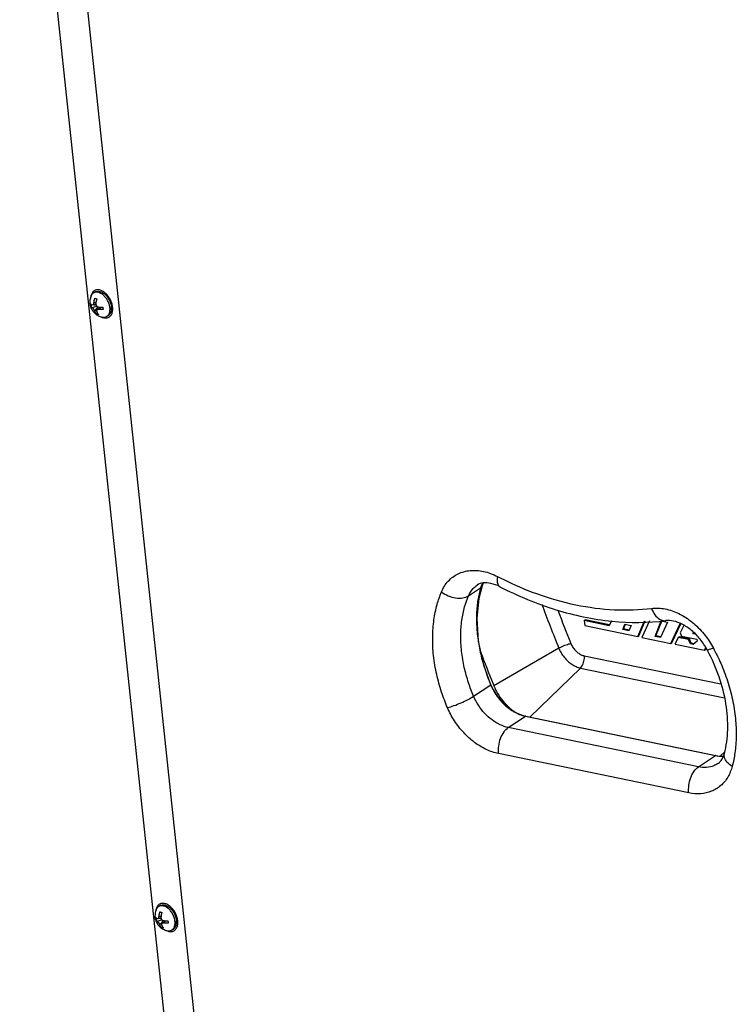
# Paper-space layout 'Layout1' of a CAD drawing. Header units: inches. Extents: x 29 to 351, y 58 to 234.
# Tile 33 of 104: x 82.47 to 90.87, y 78.32 to 89.85. Entities that reach past the tile are written whole.
import ezdxf

# ---------------------------------------------------------------- set-up
doc = ezdxf.new("R2010")
doc.units = ezdxf.units.IN
doc.header["$LTSCALE"] = 1.1
doc.header["$MEASUREMENT"] = 0
doc.layers.get('0').update_dxf_attribs({"linetype": 'CONTINUOUS'})
doc.layers.add('02___PRT_ALL_AXES', color=7, linetype='CONTINUOUS')
doc.layers.add('7_ALL_FEATURES', color=7, linetype='CONTINUOUS')

psp = doc.layouts.get("Layout1")

# ---------------------------------------------------------------- linework, layer by layer
at = {"color": 7, "linetype": 'Continuous'}
for p, q in [((83.356, 86.682), (83.349, 86.678)), ((87.73, 83.101), (87.872, 83.195)), ((87.854, 83.073), (87.893, 83.224)), ((87.893, 83.224), (87.906, 83.252)), ((87.893, 83.224), (87.893, 83.224)), ((89.086, 82.813), (89.097, 82.821)), ((89.384, 82.761), (89.097, 82.821)), ((89.38, 82.752), (89.086, 82.813)), ((89.086, 82.813), (89.092, 82.754)), ((89.092, 82.754), (89.717, 82.625)), ((89.405, 82.807), (89.38, 82.752)), ((89.538, 82.706), (89.561, 82.771)), ((89.538, 82.706), (89.549, 82.714)), ((89.609, 82.691), (89.538, 82.706)), ((89.549, 82.714), (89.569, 82.768)), ((89.613, 82.7), (89.549, 82.714)), ((89.561, 82.771), (89.637, 82.755)), ((89.637, 82.755), (89.609, 82.691)), ((89.717, 82.625), (89.795, 82.809)), ((89.728, 82.633), (89.803, 82.809)), ((89.85, 82.809), (89.763, 82.615)), ((89.917, 82.626), (89.989, 82.807)), ((89.928, 82.633), (89.997, 82.804)), ((90.063, 82.792), (89.981, 82.612)), ((89.989, 82.807), (90.063, 82.792)), ((90.103, 82.545), (90.213, 82.776)), ((90.114, 82.553), (90.22, 82.774)), ((90.255, 82.755), (90.21, 82.667)), ((89.717, 82.625), (89.728, 82.633)), ((89.763, 82.615), (90.103, 82.545)), ((89.917, 82.626), (89.928, 82.633)), ((89.981, 82.612), (89.917, 82.626)), ((89.985, 82.621), (89.928, 82.633)), ((90.187, 82.614), (90.151, 82.541)), ((90.187, 82.614), (90.198, 82.622)), ((90.308, 82.589), (90.187, 82.614)), ((90.319, 82.597), (90.198, 82.622)), ((90.21, 82.667), (90.226, 82.631)), ((90.226, 82.631), (90.407, 82.594)), ((90.308, 82.589), (90.319, 82.597)), ((90.331, 82.538), (90.308, 82.589)), ((90.342, 82.546), (90.319, 82.597)), ((90.356, 82.66), (90.366, 82.674)), ((90.356, 82.66), (90.367, 82.667)), ((90.386, 82.653), (90.356, 82.66)), ((90.367, 82.667), (90.369, 82.671)), ((90.374, 82.666), (90.367, 82.667)), ((90.407, 82.594), (90.409, 82.57)), ((88.789, 82.489), (88.028, 82.048)), ((90.103, 82.545), (90.114, 82.553)), ((90.151, 82.541), (90.152, 82.535)), ((90.152, 82.535), (90.496, 82.464)), ((90.331, 82.538), (90.342, 82.546)), ((90.363, 82.532), (90.331, 82.538)), ((90.373, 82.54), (90.342, 82.546)), ((90.409, 82.57), (90.363, 82.532)), ((90.496, 82.464), (90.514, 82.491)), ((90.496, 82.464), (90.508, 82.472)), ((90.508, 82.472), (90.517, 82.486)), ((90.59, 82.509), (90.6, 82.49)), ((89.088, 82.399), (90.689, 82.069)), ((90.533, 82.46), (90.529, 82.469)), ((89.043, 82.256), (88.448, 81.682)), ((89.043, 82.256), (90.729, 81.908)), ((87.79, 81.925), (87.991, 82.058)), ((88.019, 82.069), (88.028, 82.048)), ((88.197, 81.559), (88.398, 81.691)), ((88.4, 81.692), (88.398, 81.691)), ((88.398, 81.691), (90.627, 81.231)), ((88.401, 81.692), (88.4, 81.692)), ((88.401, 81.692), (90.629, 81.232)), ((90.426, 81.099), (88.197, 81.559)), ((90.312, 80.793), (88.083, 81.253)), ((90.426, 81.099), (90.627, 81.231)), ((90.628, 81.232), (90.627, 81.231)), ((90.733, 81.276), (90.679, 81.225)), ((84.118, 79.494), (84.111, 79.49))]:
    psp.add_line(p, q, dxfattribs=at)
psp.add_lwpolyline([(87.993, 82.059), (87.91, 82.289), (87.849, 82.572), (87.832, 82.838), (87.854, 83.073)], dxfattribs=at)
for points, start_tangent, end_tangent in [([(83.349, 86.678), (83.347, 86.678), (83.334, 86.668), (83.323, 86.656), (83.314, 86.641), (83.307, 86.623), (83.305, 86.614)], (-0.884996, -0.465599), (-0.205792, -0.978596)), ([(83.414, 86.683), (83.396, 86.686), (83.379, 86.687), (83.362, 86.684), (83.356, 86.682)], (-0.958616, 0.284702), (-0.928847, -0.370463)), ([(83.517, 86.598), (83.503, 86.618), (83.486, 86.636), (83.469, 86.652), (83.451, 86.665), (83.433, 86.676), (83.414, 86.683)], (-0.552214, 0.833702), (-0.958616, 0.284702)), ([(83.305, 86.614), (83.303, 86.604), (83.303, 86.601)], (-0.205792, -0.978596), (-0.122191, -0.992507)), ([(83.514, 86.365), (83.515, 86.366), (83.528, 86.375), (83.54, 86.387), (83.549, 86.403), (83.555, 86.42), (83.559, 86.44), (83.561, 86.461), (83.56, 86.483), (83.556, 86.507), (83.55, 86.53), (83.542, 86.551)], (0.884996, 0.465599), (-0.37926, 0.92529)), ([(83.53, 86.577), (83.517, 86.598)], (-0.473566, 0.880759), (-0.552214, 0.833702)), ([(83.542, 86.551), (83.541, 86.554), (83.53, 86.577)], (-0.37926, 0.92529), (-0.473566, 0.880759)), ([(83.426, 86.37), (83.43, 86.368), (83.448, 86.361)], (0.894592, -0.446883), (0.958616, -0.284702)), ([(83.448, 86.361), (83.466, 86.357), (83.484, 86.357), (83.5, 86.359), (83.514, 86.365)], (0.958616, -0.284702), (0.884996, 0.465599)), ([(87.414, 83.147), (87.494, 83.274), (87.608, 83.359), (87.749, 83.398), (87.906, 83.388), (88.069, 83.328)], (0.386546, 0.92227), (0.889316, -0.457293)), ([(88.069, 83.328), (88.067, 83.261), (88.087, 83.217), (88.098, 83.209)], (-0.158519, -0.987356), (0.903863, -0.427822)), ([(88.069, 83.328), (88.135, 83.295)], (0.889316, -0.457293), (0.897484, -0.441048)), ([(88.135, 83.295), (88.527, 83.128), (88.988, 82.997), (89.441, 82.939), (89.877, 82.955)], (0.897484, -0.441048), (0.99247, 0.12249)), ([(87.73, 83.101), (87.784, 83.187), (87.832, 83.228)], (0.386546, 0.92227), (0.833757, 0.552131)), ([(88.098, 83.209), (87.993, 83.247), (87.902, 83.253), (87.832, 83.228)], (-0.889316, 0.457293), (-0.834266, -0.551362)), ([(87.872, 83.195), (87.854, 83.126)], (-0.284023, -0.958817), (-0.218266, -0.975889)), ([(87.893, 83.224), (87.891, 83.22), (87.872, 83.195)], (-0.308384, -0.951262), (-0.778607, -0.627511)), ([(87.879, 83.216), (87.872, 83.195)], (-0.370867, -0.928686), (-0.266865, -0.963734)), ([(87.897, 83.251), (87.889, 83.238), (87.879, 83.216)], (-0.530384, -0.847758), (-0.370867, -0.928686)), ([(88.098, 83.209), (88.755, 82.939), (89.412, 82.805), (90.043, 82.811)], (0.889316, -0.457293), (0.99247, 0.12249)), ([(87.484, 81.792), (87.415, 81.975), (87.358, 82.182), (87.321, 82.401), (87.311, 82.618), (87.326, 82.821), (87.363, 83), (87.414, 83.147)], (-0.390851, 0.920454), (0.386546, 0.92227)), ([(87.414, 83.147), (87.493, 83.102), (87.58, 83.077), (87.664, 83.077), (87.73, 83.101)], (0.793627, -0.608405), (0.834266, 0.551362)), ([(87.79, 81.925), (87.731, 82.084), (87.681, 82.263), (87.649, 82.453), (87.64, 82.641), (87.653, 82.817), (87.685, 82.973), (87.73, 83.101)], (-0.390851, 0.920454), (0.386546, 0.92227)), ([(87.854, 83.126), (87.84, 83.053), (87.831, 82.976), (87.825, 82.894), (87.824, 82.809), (87.828, 82.721), (87.836, 82.63), (87.85, 82.537), (87.868, 82.442), (87.891, 82.347), (87.92, 82.25), (87.953, 82.154), (87.991, 82.058)], (-0.218266, -0.975889), (0.390839, -0.920459)), ([(88.589, 83.005), (88.789, 82.489)], (0.346374, -0.938097), (0.374346, -0.927289)), ([(89.877, 82.955), (90.034, 82.948), (90.196, 82.893), (90.351, 82.793), (90.489, 82.656), (90.59, 82.509)], (0.99247, 0.12249), (0.491421, -0.870922)), ([(89.877, 82.955), (89.916, 82.879), (89.97, 82.828), (90.029, 82.81)], (0.326749, -0.945111), (0.999883, -0.015294)), ([(88.778, 82.932), (88.93, 82.544)], (0.353178, -0.935556), (0.374315, -0.927302)), ([(90.029, 82.81), (90.031, 82.81), (90.043, 82.811)], (0.999883, -0.015294), (0.991582, 0.129481)), ([(90.529, 82.469), (90.446, 82.593), (90.345, 82.696), (90.236, 82.768), (90.133, 82.806), (90.043, 82.811)], (-0.472401, 0.881384), (-0.99247, -0.12249)), ([(88.789, 82.489), (88.814, 82.502), (88.843, 82.516), (88.874, 82.528), (88.904, 82.538), (88.93, 82.544)], (0.86512, 0.501566), (0.978175, 0.207783)), ([(88.789, 82.489), (88.816, 82.433), (88.852, 82.382), (88.894, 82.336), (88.942, 82.3), (88.992, 82.272), (89.043, 82.256)], (0.374346, -0.927289), (0.979356, -0.202143)), ([(88.93, 82.544), (88.951, 82.503), (88.979, 82.466), (89.013, 82.435), (89.05, 82.412), (89.088, 82.399)], (0.376787, -0.9263), (0.978597, -0.205786)), ([(90.6, 82.49), (90.55, 82.471), (90.529, 82.468), (90.529, 82.469)], (-0.918239, -0.396027), (-0.132367, 0.991201)), ([(90.6, 82.49), (90.687, 82.311), (90.765, 82.106), (90.824, 81.887), (90.859, 81.664), (90.868, 81.453), (90.853, 81.263), (90.821, 81.104)], (0.472401, -0.881384), (-0.253414, -0.967358)), ([(87.872, 82.447), (88.019, 82.069)], (0.353046, -0.935606), (0.373209, -0.927747)), ([(89.043, 82.256), (89.06, 82.277), (89.074, 82.305), (89.084, 82.336), (89.089, 82.368), (89.088, 82.399)], (0.719522, 0.69447), (-0.10548, 0.994421)), ([(90.73, 81.254), (90.768, 81.531), (90.748, 81.835), (90.667, 82.153), (90.533, 82.46)], (0.253414, 0.967358), (-0.468729, 0.883342)), ([(87.992, 82.059), (87.991, 82.058)], (-0.055113, -0.99848), (-0.834, -0.551764)), ([(87.991, 82.058), (88.005, 82.027), (88.022, 81.995), (88.042, 81.96), (88.067, 81.924), (88.094, 81.889), (88.123, 81.856), (88.154, 81.825), (88.186, 81.797), (88.22, 81.772), (88.254, 81.749), (88.29, 81.73), (88.326, 81.713), (88.362, 81.701), (88.398, 81.691)], (0.390851, -0.920454), (0.979356, -0.202143)), ([(87.993, 82.059), (88.066, 81.929), (88.164, 81.818), (88.279, 81.737), (88.401, 81.692)], (0.390851, -0.920454), (0.979355, -0.202148)), ([(88.028, 82.048), (88.072, 81.958), (88.13, 81.874), (88.198, 81.802), (88.274, 81.742), (88.293, 81.73)], (0.374346, -0.927289), (0.856769, -0.515701)), ([(87.484, 81.792), (87.559, 81.815), (87.644, 81.848), (87.725, 81.887), (87.79, 81.925)], (0.971153, 0.238458), (0.834266, 0.551362)), ([(88.197, 81.559), (88.1, 81.592), (88.006, 81.648), (87.92, 81.725), (87.847, 81.819), (87.79, 81.925)], (-0.979356, 0.202143), (-0.390851, 0.920454)), ([(88.083, 81.253), (87.939, 81.302), (87.801, 81.385), (87.674, 81.499), (87.566, 81.637), (87.484, 81.792)], (-0.979356, 0.202143), (-0.390851, 0.920454)), ([(88.083, 81.253), (88.085, 81.342), (88.107, 81.432), (88.147, 81.508), (88.197, 81.559)], (-0.10548, 0.994421), (0.834266, 0.551362)), ([(90.627, 81.231), (90.654, 81.227), (90.684, 81.224), (90.716, 81.224), (90.719, 81.224)], (0.979356, -0.202143), (0.998173, 0.060416)), ([(90.654, 81.136), (90.685, 81.164), (90.711, 81.203), (90.73, 81.254)], (0.834266, 0.551362), (0.253414, 0.967358)), ([(90.821, 81.104), (90.76, 81.155), (90.73, 81.211), (90.73, 81.254)], (-0.850663, 0.525711), (0.240174, 0.97073)), ([(90.312, 80.793), (90.314, 80.882), (90.336, 80.972), (90.375, 81.048), (90.426, 81.099)], (-0.10548, 0.994421), (0.834266, 0.551362)), ([(90.821, 81.104), (90.768, 80.976), (90.686, 80.878), (90.578, 80.812), (90.452, 80.783), (90.312, 80.793)], (-0.253414, -0.967358), (-0.979356, 0.202143)), ([(90.654, 81.136), (90.607, 81.111), (90.521, 81.092), (90.426, 81.099)], (-0.834569, -0.550903), (-0.979356, 0.202143)), ([(84.111, 79.49), (84.11, 79.49), (84.097, 79.48), (84.085, 79.468), (84.076, 79.453), (84.07, 79.435), (84.067, 79.426)], (-0.884996, -0.465599), (-0.205792, -0.978596)), ([(84.177, 79.495), (84.158, 79.498), (84.141, 79.499), (84.125, 79.496), (84.118, 79.494)], (-0.958616, 0.284702), (-0.928847, -0.370463)), ([(84.28, 79.41), (84.265, 79.43), (84.249, 79.448), (84.232, 79.464), (84.214, 79.477), (84.195, 79.488), (84.177, 79.495)], (-0.552214, 0.833702), (-0.958616, 0.284702)), ([(84.067, 79.426), (84.065, 79.416), (84.065, 79.413)], (-0.205792, -0.978596), (-0.122191, -0.992507)), ([(84.276, 79.177), (84.278, 79.178), (84.291, 79.187), (84.302, 79.199), (84.311, 79.215), (84.318, 79.232), (84.322, 79.252), (84.323, 79.273), (84.322, 79.295), (84.319, 79.319), (84.312, 79.342), (84.305, 79.363)], (0.884996, 0.465599), (-0.37926, 0.92529)), ([(84.293, 79.389), (84.28, 79.41)], (-0.473566, 0.880759), (-0.552214, 0.833702)), ([(84.305, 79.363), (84.304, 79.366), (84.293, 79.389)], (-0.37926, 0.92529), (-0.473566, 0.880759)), ([(84.189, 79.181), (84.192, 79.18), (84.211, 79.173)], (0.894592, -0.446883), (0.958616, -0.284702)), ([(84.211, 79.173), (84.229, 79.169), (84.246, 79.168), (84.263, 79.171), (84.276, 79.177)], (0.958616, -0.284702), (0.884996, 0.465599))]:
    psp.add_spline(points, degree=3, dxfattribs=dict(at, start_tangent=start_tangent, end_tangent=end_tangent))
at = {"layer": '02___PRT_ALL_AXES', "color": 7, "linetype": 'Continuous'}
for p, q in [((83.358, 86.661), (83.34, 86.652)), ((83.505, 86.382), (83.487, 86.373)), ((84.12, 79.473), (84.103, 79.464)), ((84.267, 79.194), (84.249, 79.185))]:
    psp.add_line(p, q, dxfattribs=at)
for points, start_tangent, end_tangent in [([(83.358, 86.661), (83.361, 86.663), (83.375, 86.667), (83.391, 86.669), (83.408, 86.667), (83.425, 86.662), (83.442, 86.654), (83.459, 86.642), (83.475, 86.629), (83.491, 86.612)], (0.884813, 0.465946), (0.649435, -0.760417)), ([(83.491, 86.612), (83.505, 86.594)], (0.649435, -0.760417), (0.570507, -0.821293)), ([(83.505, 86.594), (83.517, 86.574)], (0.570507, -0.821293), (0.488801, -0.872395)), ([(83.517, 86.574), (83.528, 86.553)], (0.488801, -0.872395), (0.403191, -0.915116)), ([(83.528, 86.553), (83.536, 86.531), (83.542, 86.509)], (0.403191, -0.915116), (0.213649, -0.97691)), ([(83.542, 86.509), (83.546, 86.488)], (0.213649, -0.97691), (0.10548, -0.994421)), ([(83.505, 86.382), (83.514, 86.389), (83.525, 86.4), (83.534, 86.413), (83.541, 86.429), (83.545, 86.447), (83.547, 86.467), (83.546, 86.488)], (0.884813, 0.465946), (-0.10548, 0.994421)), ([(84.12, 79.473), (84.123, 79.475), (84.138, 79.479), (84.153, 79.481), (84.17, 79.479), (84.187, 79.474), (84.204, 79.466), (84.221, 79.454), (84.238, 79.441), (84.253, 79.424)], (0.884813, 0.465946), (0.649435, -0.760417)), ([(84.253, 79.424), (84.267, 79.406)], (0.649435, -0.760417), (0.570507, -0.821293)), ([(84.267, 79.406), (84.28, 79.386)], (0.570507, -0.821293), (0.488801, -0.872395)), ([(84.28, 79.386), (84.29, 79.365)], (0.488801, -0.872395), (0.403191, -0.915116)), ([(84.29, 79.365), (84.298, 79.343), (84.304, 79.321)], (0.403191, -0.915116), (0.213649, -0.97691)), ([(84.267, 79.194), (84.277, 79.201), (84.288, 79.211), (84.297, 79.225), (84.303, 79.241), (84.307, 79.259), (84.309, 79.279), (84.308, 79.3)], (0.884813, 0.465946), (-0.10548, 0.994421)), ([(84.304, 79.321), (84.308, 79.3)], (0.213649, -0.97691), (0.10548, -0.994421))]:
    psp.add_spline(points, degree=3, dxfattribs=dict(at, start_tangent=start_tangent, end_tangent=end_tangent))
at = {"layer": '7_ALL_FEATURES', "color": 7, "linetype": 'Continuous'}
for p, q in [((82.785, 94.478), (86.015, 64.023)), ((82.47, 94.121), (85.6, 64.619)), ((83.305, 86.609), (83.302, 86.602)), ((83.307, 86.614), (83.305, 86.609)), ((83.363, 86.519), (83.326, 86.507)), ((83.364, 86.533), (83.34, 86.533)), ((83.342, 86.512), (83.367, 86.505)), ((83.3, 86.499), (83.317, 86.508)), ((83.32, 86.479), (83.374, 86.494)), ((83.35, 86.438), (83.392, 86.486)), ((83.371, 86.401), (83.384, 86.408)), ((83.415, 86.484), (83.377, 86.452)), ((83.396, 86.485), (83.397, 86.469)), ((83.419, 86.483), (83.396, 86.457)), ((83.44, 86.483), (83.446, 86.481)), ((83.422, 86.371), (83.426, 86.37)), ((83.426, 86.37), (83.437, 86.367)), ((84.068, 79.421), (84.065, 79.413)), ((84.069, 79.425), (84.068, 79.421)), ((84.063, 79.311), (84.08, 79.32)), ((84.083, 79.291), (84.137, 79.306)), ((84.125, 79.331), (84.088, 79.319)), ((84.126, 79.345), (84.103, 79.345)), ((84.105, 79.324), (84.129, 79.317)), ((84.113, 79.25), (84.154, 79.298)), ((84.177, 79.296), (84.139, 79.264)), ((84.158, 79.297), (84.16, 79.281)), ((84.181, 79.295), (84.158, 79.269)), ((84.202, 79.295), (84.208, 79.293)), ((84.134, 79.213), (84.147, 79.22)), ((84.185, 79.183), (84.189, 79.182)), ((84.189, 79.182), (84.199, 79.179))]:
    psp.add_line(p, q, dxfattribs=at)
for points, start_tangent, end_tangent in [([(83.34, 86.652), (83.339, 86.651), (83.327, 86.643), (83.317, 86.632), (83.309, 86.618), (83.307, 86.614)], (-0.885021, -0.465551), (-0.383591, -0.923503)), ([(83.398, 86.655), (83.382, 86.659), (83.367, 86.659), (83.352, 86.657), (83.34, 86.652)], (-0.958616, 0.284702), (-0.885021, -0.465551)), ([(83.528, 86.478), (83.524, 86.499), (83.519, 86.52), (83.511, 86.541), (83.501, 86.561), (83.49, 86.58), (83.477, 86.598), (83.462, 86.614), (83.447, 86.628), (83.431, 86.64), (83.415, 86.649), (83.398, 86.655)], (-0.10548, 0.994421), (-0.958616, 0.284702)), ([(83.302, 86.602), (83.299, 86.59), (83.294, 86.565), (83.293, 86.538), (83.296, 86.513), (83.301, 86.49), (83.309, 86.469), (83.32, 86.45), (83.332, 86.432), (83.346, 86.416), (83.362, 86.402), (83.381, 86.389), (83.4, 86.379), (83.422, 86.371)], (-0.317223, -0.948351), (0.958616, -0.284702)), ([(83.3, 86.499), (83.299, 86.508), (83.298, 86.518), (83.297, 86.527)], (-0.190306, 0.981725), (-0.02535, 0.999679)), ([(83.297, 86.527), (83.299, 86.525), (83.3, 86.523), (83.302, 86.52), (83.304, 86.518), (83.306, 86.516), (83.309, 86.514), (83.311, 86.512), (83.314, 86.51), (83.317, 86.508)], (0.483339, -0.875433), (0.848378, -0.529391)), ([(83.326, 86.507), (83.328, 86.508), (83.33, 86.509), (83.332, 86.511), (83.333, 86.513), (83.335, 86.516), (83.336, 86.518), (83.338, 86.521), (83.339, 86.525), (83.339, 86.529), (83.34, 86.533)], (0.95138, 0.308019), (0.107569, 0.994198)), ([(83.34, 86.533), (83.341, 86.539), (83.342, 86.546), (83.343, 86.553), (83.344, 86.56), (83.346, 86.567), (83.348, 86.574), (83.35, 86.581), (83.352, 86.587)], (0.107569, 0.994198), (0.307803, 0.95145)), ([(83.352, 86.587), (83.357, 86.586), (83.363, 86.584)], (0.932245, -0.361826), (0.958616, -0.284702)), ([(83.363, 86.584), (83.368, 86.582), (83.375, 86.581)], (0.958616, -0.284702), (0.976155, -0.217077)), ([(83.375, 86.581), (83.373, 86.575), (83.371, 86.569), (83.369, 86.563), (83.368, 86.557), (83.367, 86.551), (83.365, 86.544), (83.364, 86.538), (83.364, 86.532), (83.363, 86.526)], (-0.307803, -0.95145), (-0.107569, -0.994198)), ([(83.363, 86.526), (83.363, 86.522), (83.363, 86.519)], (-0.107569, -0.994198), (0.093622, -0.995608)), ([(83.363, 86.519), (83.363, 86.517), (83.364, 86.514), (83.365, 86.51), (83.366, 86.506), (83.368, 86.503), (83.37, 86.499), (83.372, 86.496), (83.375, 86.494), (83.379, 86.491), (83.383, 86.489), (83.387, 86.487), (83.393, 86.485)], (0.093622, -0.995608), (0.99348, -0.114005)), ([(83.32, 86.479), (83.317, 86.481), (83.314, 86.484), (83.311, 86.486), (83.308, 86.488), (83.306, 86.491), (83.304, 86.494), (83.302, 86.496), (83.3, 86.499)], (-0.848378, 0.529391), (-0.483339, 0.875433)), ([(83.317, 86.508), (83.32, 86.507), (83.323, 86.506), (83.326, 86.507), (83.326, 86.507)], (0.848378, -0.529391), (0.95138, 0.308019)), ([(83.35, 86.438), (83.349, 86.442), (83.347, 86.446), (83.345, 86.449), (83.343, 86.452), (83.341, 86.456), (83.339, 86.459), (83.337, 86.462), (83.335, 86.465), (83.332, 86.468), (83.329, 86.471), (83.326, 86.474), (83.323, 86.477), (83.32, 86.479)], (-0.354027, 0.935235), (-0.848378, 0.529391)), ([(83.371, 86.401), (83.369, 86.405), (83.366, 86.409), (83.363, 86.412), (83.361, 86.416), (83.358, 86.421), (83.356, 86.425), (83.354, 86.429), (83.352, 86.434), (83.35, 86.438)], (-0.650918, 0.759148), (-0.354027, 0.935235)), ([(83.377, 86.452), (83.375, 86.451), (83.374, 86.449), (83.373, 86.446), (83.372, 86.444), (83.371, 86.441), (83.371, 86.438), (83.372, 86.435), (83.373, 86.432)], (-0.769554, -0.638582), (0.354027, -0.935235)), ([(83.382, 86.398), (83.377, 86.4), (83.371, 86.401)], (-0.958616, 0.284702), (-0.932245, 0.361826)), ([(83.373, 86.432), (83.375, 86.427), (83.377, 86.422), (83.38, 86.417), (83.382, 86.412), (83.385, 86.407), (83.388, 86.403), (83.391, 86.399), (83.394, 86.395)], (0.354027, -0.935235), (0.650918, -0.759148)), ([(83.396, 86.457), (83.391, 86.457), (83.386, 86.457), (83.382, 86.456), (83.379, 86.454), (83.377, 86.453), (83.377, 86.452)], (-0.99348, 0.114005), (-0.769554, -0.638582)), ([(83.394, 86.395), (83.388, 86.396), (83.382, 86.398)], (-0.976155, 0.217077), (-0.958616, 0.284702)), ([(83.393, 86.485), (83.399, 86.485), (83.405, 86.484), (83.412, 86.484), (83.415, 86.484)], (0.99348, -0.114005), (0.998681, -0.051343)), ([(83.449, 86.455), (83.443, 86.455), (83.437, 86.455), (83.431, 86.455), (83.425, 86.455), (83.419, 86.455), (83.413, 86.455), (83.407, 86.456), (83.401, 86.456), (83.396, 86.457)], (-0.999645, -0.026654), (-0.99348, 0.114005)), ([(83.415, 86.484), (83.418, 86.483), (83.425, 86.483), (83.432, 86.483), (83.439, 86.483), (83.446, 86.483)], (0.998681, -0.051343), (0.999645, 0.026654)), ([(83.446, 86.483), (83.446, 86.473), (83.447, 86.464), (83.449, 86.455)], (0.02535, -0.999679), (0.190306, -0.981725)), ([(83.487, 86.373), (83.488, 86.374), (83.5, 86.382), (83.51, 86.393), (83.518, 86.406), (83.524, 86.422), (83.527, 86.439), (83.529, 86.458), (83.528, 86.478)], (0.885021, 0.465551), (-0.10548, 0.994421)), ([(83.437, 86.367), (83.445, 86.366), (83.46, 86.366), (83.475, 86.368), (83.487, 86.373)], (0.978399, -0.206723), (0.885021, 0.465551)), ([(84.065, 79.413), (84.061, 79.402), (84.057, 79.377), (84.056, 79.35), (84.058, 79.325), (84.064, 79.302), (84.072, 79.281), (84.082, 79.262), (84.094, 79.244), (84.108, 79.228), (84.125, 79.214), (84.143, 79.201), (84.163, 79.191), (84.185, 79.183)], (-0.317223, -0.948351), (0.958616, -0.284702)), ([(84.103, 79.464), (84.101, 79.463), (84.09, 79.455), (84.08, 79.444), (84.071, 79.43), (84.069, 79.425)], (-0.885021, -0.465551), (-0.383591, -0.923503)), ([(84.161, 79.467), (84.145, 79.471), (84.129, 79.471), (84.115, 79.469), (84.103, 79.464)], (-0.958616, 0.284702), (-0.885021, -0.465551)), ([(84.103, 79.345), (84.103, 79.351), (84.104, 79.358), (84.105, 79.365), (84.107, 79.372), (84.108, 79.379), (84.11, 79.386), (84.112, 79.393), (84.114, 79.399)], (0.107569, 0.994198), (0.307803, 0.95145)), ([(84.114, 79.399), (84.119, 79.397), (84.125, 79.396)], (0.932245, -0.361826), (0.958616, -0.284702)), ([(84.125, 79.396), (84.131, 79.394), (84.137, 79.393)], (0.958616, -0.284702), (0.976155, -0.217077)), ([(84.137, 79.393), (84.135, 79.387), (84.133, 79.381), (84.132, 79.375), (84.13, 79.369), (84.129, 79.363), (84.128, 79.356), (84.127, 79.35), (84.126, 79.344), (84.125, 79.338)], (-0.307803, -0.95145), (-0.107569, -0.994198)), ([(84.29, 79.29), (84.287, 79.311), (84.281, 79.332), (84.274, 79.353), (84.264, 79.373), (84.252, 79.392), (84.239, 79.41), (84.225, 79.426), (84.21, 79.44), (84.193, 79.452), (84.177, 79.461), (84.161, 79.467)], (-0.10548, 0.994421), (-0.958616, 0.284702)), ([(84.063, 79.311), (84.061, 79.32), (84.06, 79.33), (84.06, 79.339)], (-0.190306, 0.981725), (-0.02535, 0.999679)), ([(84.06, 79.339), (84.061, 79.337), (84.063, 79.335), (84.064, 79.332), (84.067, 79.33), (84.069, 79.328), (84.071, 79.326), (84.074, 79.324), (84.077, 79.322), (84.08, 79.32)], (0.483339, -0.875433), (0.848378, -0.529391)), ([(84.083, 79.291), (84.079, 79.293), (84.076, 79.296), (84.073, 79.298), (84.071, 79.3), (84.068, 79.303), (84.066, 79.306), (84.064, 79.308), (84.063, 79.311)], (-0.848378, 0.529391), (-0.483339, 0.875433)), ([(84.08, 79.32), (84.083, 79.319), (84.086, 79.318), (84.088, 79.319), (84.088, 79.319)], (0.848378, -0.529391), (0.95138, 0.308019)), ([(84.113, 79.25), (84.111, 79.254), (84.109, 79.258), (84.108, 79.261), (84.106, 79.264), (84.104, 79.268), (84.102, 79.271), (84.099, 79.274), (84.097, 79.277), (84.095, 79.28), (84.092, 79.283), (84.089, 79.286), (84.086, 79.289), (84.083, 79.291)], (-0.354027, 0.935235), (-0.848378, 0.529391)), ([(84.088, 79.319), (84.09, 79.32), (84.092, 79.321), (84.094, 79.323), (84.096, 79.325), (84.097, 79.327), (84.099, 79.33), (84.1, 79.333), (84.101, 79.337), (84.102, 79.341), (84.103, 79.345)], (0.95138, 0.308019), (0.107569, 0.994198)), ([(84.134, 79.213), (84.131, 79.217), (84.128, 79.221), (84.126, 79.224), (84.123, 79.228), (84.121, 79.232), (84.118, 79.237), (84.116, 79.241), (84.114, 79.246), (84.113, 79.25)], (-0.650918, 0.759148), (-0.354027, 0.935235)), ([(84.125, 79.338), (84.125, 79.334), (84.125, 79.331)], (-0.107569, -0.994198), (0.093622, -0.995608)), ([(84.125, 79.331), (84.125, 79.329), (84.126, 79.326), (84.127, 79.322), (84.129, 79.318), (84.13, 79.315), (84.133, 79.311), (84.135, 79.308), (84.138, 79.306), (84.141, 79.303), (84.145, 79.3), (84.15, 79.299), (84.155, 79.297)], (0.093622, -0.995608), (0.99348, -0.114005)), ([(84.139, 79.264), (84.138, 79.263), (84.136, 79.261), (84.135, 79.258), (84.134, 79.256), (84.134, 79.253), (84.134, 79.25), (84.134, 79.247), (84.135, 79.243)], (-0.769554, -0.638582), (0.354027, -0.935235)), ([(84.135, 79.243), (84.137, 79.239), (84.14, 79.234), (84.142, 79.229), (84.145, 79.224), (84.147, 79.219), (84.15, 79.215), (84.153, 79.211), (84.157, 79.207)], (0.354027, -0.935235), (0.650918, -0.759148)), ([(84.158, 79.269), (84.153, 79.269), (84.149, 79.268), (84.145, 79.267), (84.142, 79.266), (84.14, 79.264), (84.139, 79.264)], (-0.99348, 0.114005), (-0.769554, -0.638582)), ([(84.155, 79.297), (84.161, 79.297), (84.168, 79.296), (84.174, 79.296), (84.177, 79.296)], (0.99348, -0.114005), (0.998681, -0.051343)), ([(84.211, 79.267), (84.205, 79.267), (84.199, 79.266), (84.193, 79.267), (84.187, 79.267), (84.181, 79.267), (84.175, 79.267), (84.169, 79.268), (84.164, 79.268), (84.158, 79.269)], (-0.999645, -0.026654), (-0.99348, 0.114005)), ([(84.177, 79.296), (84.181, 79.295), (84.188, 79.295), (84.194, 79.295), (84.201, 79.295), (84.208, 79.295)], (0.998681, -0.051343), (0.999645, 0.026654)), ([(84.208, 79.295), (84.209, 79.285), (84.21, 79.276), (84.211, 79.267)], (0.02535, -0.999679), (0.190306, -0.981725)), ([(84.249, 79.185), (84.25, 79.186), (84.262, 79.194), (84.272, 79.205), (84.28, 79.218), (84.286, 79.234), (84.29, 79.251), (84.291, 79.27), (84.29, 79.29)], (0.885021, 0.465551), (-0.10548, 0.994421)), ([(84.145, 79.21), (84.139, 79.212), (84.134, 79.213)], (-0.958616, 0.284702), (-0.932245, 0.361826)), ([(84.157, 79.207), (84.151, 79.208), (84.145, 79.21)], (-0.976155, 0.217077), (-0.958616, 0.284702)), ([(84.199, 79.179), (84.207, 79.178), (84.223, 79.177), (84.237, 79.18), (84.249, 79.185)], (0.978399, -0.206723), (0.885021, 0.465551))]:
    psp.add_spline(points, degree=3, dxfattribs=dict(at, start_tangent=start_tangent, end_tangent=end_tangent))

doc.saveas('drawing.dxf')
